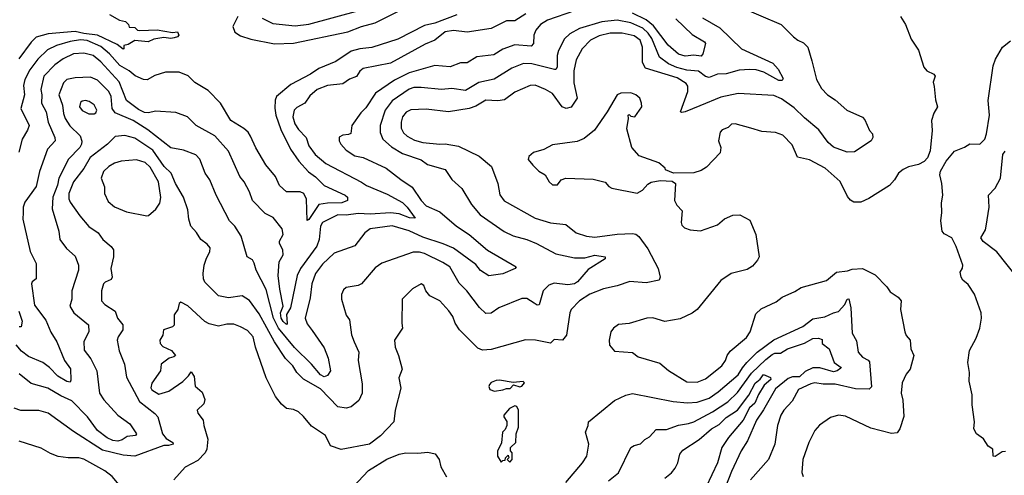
# Model space of a CAD drawing. Extents: x 1246230 to 1426786, y 660032 to 763141.
# Tile 121 of 256: x 1320488 to 1326268, y 695612 to 698286. Entities that reach past the tile are written whole.
import ezdxf

# ---------------------------------------------------------------- set-up
doc = ezdxf.new("R2010")
doc.units = 0

msp = doc.modelspace()

# ---------------------------------------------------------------- linework, layer by layer
at = {"layer": '0CON10XD'}
for points in [[(1324719.1, 698359.1), (1324958, 698258), (1325031.2, 698185), (1325056.7, 698165), (1325089.8, 698149.8), (1325114.3, 698125), (1325137.5, 698045), (1325166.1, 697935), (1325195, 697882.5), (1325229.2, 697845), (1325276, 697815), (1325344, 697755), (1325435, 697714), (1325448.5, 697698.5), (1325475.9, 697635.9), (1325493.8, 697615), (1325496, 697595), (1325486.2, 697575), (1325389.4, 697510.6), (1325345, 697507.3), (1325265, 697537.5), (1325235, 697565.6), (1325179, 697639), (1325095, 697709.3), (1325035, 697768.9), (1324960.3, 697820.3), (1324915, 697841.5), (1324705, 697851.8), (1324605, 697830.9), (1324480.1, 697779.9), (1324395, 697744.6), (1324375, 697740.8), (1324366.7, 697745), (1324410.3, 697865), (1324410.7, 697895), (1324401.5, 697911.5), (1324347.5, 697945), (1324161.5, 698001.5), (1324144.7, 698034.7), (1324143.8, 698125), (1324131.1, 698165), (1324095, 698191.3), (1324025, 698206.3), (1323955, 698206.7), (1323889.3, 698190.7), (1323839.2, 698165), (1323789.3, 698115), (1323755, 698050.8), (1323740.5, 697985), (1323741.1, 697915), (1323761.5, 697825), (1323725, 697772.9), (1323695.3, 697764.7), (1323673.5, 697773.5), (1323615, 697853.3), (1323574, 697876), (1323515, 697900.5), (1323485, 697899.4), (1323395, 697860.5), (1323335, 697815.5), (1323295, 697810), (1323225, 697813.9), (1323165, 697777.5), (1323126.2, 697763.8), (1323005, 697745.3), (1322875, 697759.6), (1322785, 697757.3), (1322756.7, 697743.3), (1322736.4, 697715), (1322727.4, 697685), (1322728.3, 697648.3), (1322741.9, 697621.9), (1322762.3, 697602.3), (1322805, 697578.4), (1322855, 697565.3), (1322955, 697554.7), (1322985, 697557.5), (1323065, 697543.5), (1323185.6, 697485.6), (1323258.8, 697425), (1323294.1, 697324.1), (1323307.4, 697257.4), (1323333, 697223), (1323515, 697120.2), (1323605, 697092.9), (1323693.4, 697083.4), (1323754.8, 697034.8), (1323814.8, 697014.8), (1323865, 697009), (1323995, 697027.9), (1324085, 697031.8), (1324105, 697027.1), (1324122.7, 697012.7), (1324175, 696941.2), (1324235.6, 696825), (1324247.1, 696775), (1324242.4, 696757.6), (1324165, 696741.9), (1324070.2, 696749.8), (1323995, 696724.4), (1323915, 696707.1), (1323835.7, 696675), (1323774.4, 696635), (1323725.8, 696585), (1323717.5, 696565), (1323698.1, 696435), (1323675, 696405.7), (1323625, 696410), (1323605, 696387.5), (1323515.7, 696405.7), (1323457.6, 696407.6), (1323255, 696349.6), (1323205.7, 696345.7), (1323177.6, 696357.6), (1323070.5, 696465), (1323044, 696504), (1323030, 696545), (1323007, 696577), (1322955, 696635.5), (1322895, 696665.6), (1322873.3, 696695), (1322860.8, 696725), (1322844.2, 696735.8), (1322795, 696705.8), (1322734, 696645), (1322730.8, 696505), (1322735.8, 696475), (1322688.8, 696405), (1322692, 696365), (1322711.1, 696315), (1322734.3, 696235), (1322714.6, 696185), (1322725.6, 696124.4), (1322692.5, 695995), (1322685, 695926.7), (1322606.6, 695843.4), (1322540.8, 695795), (1322374.5, 695764.5), (1322313.8, 695785), (1322283.8, 695845), (1322200.6, 695900.6), (1322155, 695958), (1322125, 695984.2), (1322095, 695998.1), (1322054.4, 696004.4), (1322025, 696028.8), (1321990.8, 696075), (1321934.5, 696185), (1321871.8, 696365), (1321858, 696425), (1321825, 696462.1), (1321785, 696483.5), (1321745, 696499.1), (1321705, 696500), (1321655, 696487.1), (1321601.3, 696501.3), (1321575.5, 696515.5), (1321475.8, 696605.8), (1321435, 696627.5), (1321425, 696620), (1321417.5, 696585), (1321395.9, 696554.1), (1321395, 696493.3), (1321386.3, 696483.7), (1321332.5, 696465), (1321329.2, 696435), (1321312, 696405), (1321313.3, 696385), (1321327.9, 696367.9), (1321380, 696345), (1321402.5, 696315), (1321393.3, 696306.7), (1321365, 696300), (1321318.8, 696265), (1321314, 696225), (1321265, 696153.3), (1321258.6, 696125), (1321265, 696113.3), (1321305, 696088), (1321363.3, 696105), (1321446.8, 696163.2), (1321480, 696195), (1321495, 696220), (1321512.3, 696192.3), (1321517.5, 696135), (1321559.1, 696099.1), (1321576.1, 696056.1), (1321568.8, 696031.2), (1321530.8, 695995), (1321535, 695976.7), (1321565.5, 695935.5), (1321570, 695905), (1321592.2, 695825), (1321586.9, 695765), (1321577.1, 695745), (1321535, 695700), (1321459.7, 695660.3), (1321393.9, 695586.1)], [(1323055, 698314.3), (1322925, 698264.7), (1322865, 698251.2), (1322708.3, 698171.7), (1322555, 698121.6), (1322485, 698115.2), (1322435, 698100.2), (1322345, 698039.8), (1322245, 697999.5), (1322195, 697965.9), (1322080.4, 697905), (1321996.2, 697835), (1321987.4, 697812.6), (1321986.1, 697766.1), (1321992.3, 697725), (1322021.8, 697641.8), (1322078.7, 697525), (1322126.6, 697455), (1322183.7, 697393.7), (1322225, 697363.8), (1322275, 697313.6), (1322398.9, 697255), (1322411.9, 697245), (1322413.3, 697225), (1322380, 697210), (1322295, 697208.3), (1322245, 697200.3), (1322185, 697112.5), (1322175, 697107.5), (1322171.7, 697231.7), (1322156.2, 697265), (1322135, 697276.1), (1322055, 697275.6), (1322013.3, 697313.3), (1321990.4, 697365), (1321934.2, 697434.2), (1321875, 697534.3), (1321842.7, 697602.7), (1321829.2, 697625), (1321805, 697646.9), (1321727.1, 697695), (1321666.9, 697795), (1321595, 697870.5), (1321517, 697917), (1321477, 697957), (1321425, 697978.1), (1321345, 697978.1), (1321281.4, 697958.6), (1321237.1, 697932.9), (1321215, 697935.5), (1321166.3, 697956.3), (1321131.8, 697985), (1321076.4, 698016.4), (1321015, 698085.2), (1320965, 698127.8), (1320885, 698163.9), (1320845, 698167.6), (1320785, 698157.2), (1320705.2, 698134.8), (1320651.6, 698108.4), (1320595, 698054.6), (1320548.8, 697991.2), (1320519, 697935), (1320511, 697899), (1320517.2, 697845), (1320495.6, 697765), (1320544.7, 697665), (1320535, 697636.9), (1320503.6, 697585), (1320482.6, 697507.4)], [(1321015, 698315.8), (1321075, 698283.3), (1321110, 698275), (1321127, 698257), (1321131.7, 698241.7), (1321165, 698240), (1321180, 698225), (1321192.7, 698222.7), (1321295, 698225.8), (1321385, 698211.2), (1321413.8, 698213.8), (1321422.7, 698195), (1321414.2, 698185), (1321395, 698178.9), (1321375, 698175.8), (1321335, 698181.8), (1321275, 698170.6), (1321243.5, 698156.5), (1321165, 698164), (1321125, 698140), (1321100, 698135), (1321100, 698115), (1321095, 698112.5), (1321060.3, 698140.3), (1320945.7, 698195.7), (1320865, 698203.8), (1320815, 698217.1), (1320655, 698203.4), (1320585, 698182.5), (1320555, 698154), (1320482.7, 698055)], [(1323745, 698338.4), (1323586.6, 698283.4), (1323545, 698256.4), (1323517.5, 698225), (1323505.4, 698195), (1323504.4, 698145), (1323489.8, 698130.2), (1323395, 698137.1), (1323325, 698112.2), (1323271.2, 698078.8), (1323171.9, 698068.1), (1323115, 698033.1), (1323075, 698031.5), (1323015, 698009.1), (1322925, 698017.7), (1322775, 697974.2), (1322689, 697931), (1322577.5, 697855), (1322520.7, 697769.3), (1322490.7, 697739.3), (1322437.5, 697665), (1322431.9, 697618.1), (1322418.7, 697611.3), (1322385, 697608.6), (1322364.2, 697595.8), (1322364, 697575), (1322372.9, 697555), (1322405, 697520), (1322455, 697486.5), (1322505, 697476.2), (1322640, 697415), (1322725, 697347.5), (1322792.8, 697302.8), (1322845, 697225.6), (1322875, 697192.9), (1322955, 697159.1), (1323051.8, 697075), (1323126.4, 697025), (1323235, 696933.6), (1323402.5, 696835), (1323397.5, 696825), (1323325, 696794.7), (1323242.2, 696782.2), (1323194, 696814), (1323165, 696848.2), (1323035, 696945.2), (1322975, 696971), (1322855, 697010), (1322775, 697047.5), (1322675, 697076.2), (1322545, 697057.8), (1322515, 697034.5), (1322455, 696957.8), (1322335, 696915.6), (1322265, 696851.2), (1322225, 696796.9), (1322203.2, 696735), (1322192.6, 696652.6), (1322164.6, 696535), (1322175, 696500.8), (1322205, 696461.9), (1322275, 696360), (1322298.8, 696298.8), (1322313.8, 696225), (1322295, 696197.5), (1322275, 696190.8), (1322255, 696202.7), (1322201.9, 696265), (1322101.2, 696361.2), (1322008.1, 696475), (1321978.1, 696535), (1321935, 696702.9), (1321876.7, 696815), (1321865, 696856.7), (1321855, 696876.7), (1321823.3, 696895), (1321788.1, 697015), (1321750.6, 697075), (1321720.5, 697105), (1321642.1, 697255), (1321603.6, 697345), (1321577.5, 697385), (1321546.3, 697466.3), (1321522.2, 697492.2), (1321449.4, 697519.4), (1321375, 697533.8), (1321239.7, 697639.7), (1321155, 697694.4), (1321049.4, 697739.4), (1321032.2, 697765), (1321024.4, 697835), (1321011.7, 697865), (1320945, 697930.4), (1320905, 697948.7), (1320815, 697944.3), (1320765, 697934.7), (1320745.2, 697915), (1320718.6, 697845), (1320739.6, 697785), (1320745.2, 697735.2), (1320755.6, 697705.6), (1320783.6, 697663.6), (1320842.7, 697605), (1320853.4, 697573.4), (1320852.1, 697555), (1320841.3, 697535), (1320775, 697467.3), (1320718, 697355), (1320711.2, 697315), (1320683.3, 697245), (1320678.6, 697175), (1320717.5, 697045), (1320723.2, 696995), (1320763.4, 696943.4), (1320815, 696898.8), (1320834.4, 696845), (1320834.4, 696815), (1320793.6, 696695), (1320794.5, 696645), (1320783.3, 696605), (1320805.7, 696565), (1320891.4, 696495), (1320894.5, 696455), (1320865, 696397.5), (1320867, 696347), (1320906.4, 696296.4), (1320940.5, 696225), (1320956.8, 696095), (1320983.1, 696055), (1321065, 695965.4), (1321135, 695913.9), (1321174.5, 695855), (1321167.5, 695845), (1321120.1, 695839.9), (1321089.9, 695820.1), (1321065, 695812.1), (1321035.6, 695815.6), (1321002.7, 695832.7), (1320945, 695875.9), (1320886.8, 695955), (1320795, 696049.7), (1320729.3, 696079.3), (1320653.6, 696123.6), (1320555, 696150), (1320485, 696206.7)], [(1323459.9, 698320.1), (1323395, 698278), (1323345, 698279.1), (1323256.6, 698233.4), (1323115, 698213.2), (1323035, 698221.7), (1322986.5, 698215), (1322924.8, 698165.2), (1322867.8, 698142.2), (1322665, 698030.7), (1322505, 698000), (1322485, 697984.4), (1322465, 697953.1), (1322425, 697937.5), (1322385, 697908.6), (1322295, 697899.1), (1322235, 697876.2), (1322191.5, 697838.5), (1322163.1, 697795), (1322115, 697771.1), (1322100, 697755), (1322091.3, 697715), (1322104.1, 697675), (1322125, 697641.2), (1322169.6, 697595), (1322186.5, 697545), (1322222.3, 697495), (1322285, 697441.6), (1322495, 697331.5), (1322525, 697313.3), (1322645, 697262.8), (1322735, 697213.2), (1322763.7, 697185), (1322809.7, 697120.3), (1322776.2, 697123.8), (1322715, 697145.9), (1322665, 697152.6), (1322545, 697143.6), (1322475, 697149), (1322405, 697138), (1322355, 697141.4), (1322265, 697096.4), (1322255, 697073.3), (1322246.6, 696995), (1322232.9, 696957.1), (1322136.5, 696825), (1322117.6, 696785), (1322078.5, 696595), (1322055.1, 696554.9), (1322057.6, 696502.4), (1322055, 696497.1), (1322034.3, 696514.3), (1322023.6, 696535), (1322019, 696565), (1322035.8, 696605), (1322015.2, 696705), (1322006.2, 696785), (1322011, 696865), (1322034.6, 696905), (1322032.5, 696932.5), (1322013.3, 696975), (1322013.8, 696986.2), (1322035.7, 697025), (1322028.6, 697058.6), (1321975.8, 697125), (1321928.5, 697148.5), (1321855.5, 697225), (1321838.2, 697275), (1321806.7, 697335), (1321781.1, 697365), (1321713.5, 697515), (1321633.6, 697603.6), (1321525, 697665.6), (1321474, 697715), (1321405, 697741.9), (1321285, 697749.3), (1321245, 697739.8), (1321221.2, 697741.2)], [(1324497, 698297), (1324597.9, 698237.9), (1324725.3, 698115.3), (1324909.8, 698029.8), (1324941.4, 697995), (1324970, 697940), (1324965, 697928.8), (1324945, 697929.2), (1324857.3, 697977.3), (1324810.9, 697990.9), (1324773.4, 697993.4), (1324711, 697989), (1324635, 697968), (1324583.7, 697966.3), (1324535, 697945.6), (1324515, 697952.2), (1324473, 697983), (1324405, 697990.3), (1324345, 698005.1), (1324297, 698027), (1324244.7, 698065), (1324198.4, 698175), (1324177, 698207), (1324147, 698235), (1324075, 698267.7), (1323995, 698282.2), (1323905, 698272.7), (1323775.2, 698234.8), (1323716.9, 698203.1), (1323687.3, 698172.7), (1323651.3, 698105), (1323643.8, 698075), (1323643.6, 698006.4), (1323635.9, 697994.1), (1323627.4, 697992.6), (1323494.1, 698025.9), (1323445, 698027.8), (1323378.2, 698001.8), (1323272.6, 697937.4), (1323183.8, 697916.2), (1323105, 697870.9), (1323025, 697881.2), (1322965, 697875.8), (1322845, 697888.6), (1322802.9, 697887.1), (1322775, 697877.5), (1322675, 697809.1), (1322634.1, 697755), (1322605.3, 697665), (1322604.1, 697624.1), (1322620.8, 697585), (1322670, 697540), (1322735, 697501.2), (1322845, 697462.5), (1322882.5, 697435), (1322985, 697406.4), (1323025, 697348.6), (1323083.3, 697295), (1323140.3, 697200.3), (1323191.1, 697141.1), (1323333.2, 697043.2), (1323385, 697017.9), (1323466, 696995), (1323521.9, 696971.9), (1323635, 696910.8), (1323745, 696888.5), (1323805, 696888.2), (1323865, 696903.8), (1323924.2, 696895), (1323925, 696882.9), (1323825, 696820.4), (1323762.6, 696747.4), (1323745.1, 696734.9), (1323705, 696729.4), (1323625, 696738.7), (1323595, 696727.3), (1323562.1, 696695), (1323537.4, 696612.6), (1323525, 696609.6), (1323508.3, 696621.7), (1323465, 696648.9), (1323435, 696648.9), (1323300, 696595), (1323255, 696562.9), (1323225, 696560.8), (1323187.2, 696597.2), (1323113.5, 696695), (1323068.8, 696738.8), (1323012.7, 696835), (1322971.8, 696861.8), (1322865, 696913.6), (1322835, 696922.4), (1322798, 696922), (1322615, 696856.9), (1322575, 696829.4), (1322495, 696735.7), (1322475, 696725.8), (1322405.5, 696714.5), (1322389.1, 696700.9), (1322377, 696673), (1322378.1, 696645), (1322405, 696552.5), (1322423.9, 696523.9), (1322436.6, 696436.6), (1322450.9, 696395), (1322478.5, 696335), (1322475.8, 696285), (1322498.5, 696148.5), (1322498.6, 696095), (1322479.1, 696050.9), (1322435, 696013.5), (1322405, 696006.5), (1322355, 696013.1), (1322255, 696119.6), (1322155, 696176.8), (1322116.1, 696215), (1322091.3, 696255), (1322048, 696298), (1321984.5, 696394.5), (1321895, 696559.6), (1321838.2, 696638.2), (1321795, 696664.6), (1321715, 696653.8), (1321655, 696665.6), (1321575, 696746), (1321566.5, 696765), (1321564.5, 696795.5)], [(1321769.5, 698305), (1321740, 698245), (1321752.2, 698212.2), (1321785, 698190), (1321845, 698170.5), (1321984.8, 698144.8), (1322095, 698147.7), (1322415, 698214.8), (1322495, 698246.1), (1322575, 698266.2), (1322715, 698337.8)], [(1321912.7, 698295), (1321973.4, 698263.4), (1322105, 698248.6), (1322185, 698259.6), (1322480.5, 698339.5)], [(1325658, 698305), (1325687.6, 698257.6), (1325721.7, 698171.7), (1325765, 698107.5), (1325795, 698007.5), (1325812.5, 697985), (1325855, 697966.7), (1325862.5, 697955), (1325851.2, 697918.8), (1325855.9, 697894.1), (1325864, 697815), (1325875.8, 697774.2), (1325855, 697736.7), (1325841.5, 697695), (1325844.4, 697635), (1325833.6, 697516.4), (1325816.7, 697475), (1325797.3, 697452.7), (1325765, 697436.2), (1325705, 697422.5), (1325675, 697407.5), (1325647.5, 697385), (1325623.8, 697345), (1325595, 697311.9), (1325473.7, 697236.3), (1325425, 697214.2), (1325385, 697214.3), (1325365, 697227.5), (1325347.8, 697247.8), (1325305, 697337.1), (1325217.1, 697415), (1325125, 697462.9), (1325055, 697478.8), (1325022.1, 697552.1), (1324967.7, 697607.7), (1324925, 697623.1), (1324845, 697630.4), (1324779.3, 697649.3), (1324687.5, 697675), (1324667.6, 697672.4), (1324646.7, 697653.3), (1324611.5, 697638.5), (1324600, 697625), (1324591.2, 697575), (1324603.3, 697535), (1324600, 697505), (1324520.2, 697419.8), (1324488.6, 697401.4), (1324445, 697387.8), (1324325.8, 697385.8), (1324280, 697405), (1324277.5, 697415), (1324240, 697445), (1324125, 697486), (1324080.8, 697535), (1324052.9, 697645), (1324062.5, 697705), (1324060, 697725), (1324065, 697730), (1324075, 697720), (1324100, 697715), (1324140, 697775), (1324138.8, 697795), (1324128.8, 697825), (1324105.6, 697845.6), (1324075, 697855.8), (1324016.1, 697853.9), (1323995.9, 697844.1), (1323937.5, 697745), (1323862, 697638), (1323800.9, 697589.1), (1323761.2, 697571.2), (1323615, 697550.8), (1323565, 697523.3), (1323505, 697506.7), (1323476.4, 697483.6), (1323473.8, 697465), (1323501.2, 697431.2), (1323535, 697396.7), (1323573.3, 697375), (1323596.2, 697335), (1323616, 697316), (1323645, 697317.5), (1323667.1, 697345), (1323694, 697356), (1323855, 697349.1), (1323925, 697331.9), (1323946.2, 697306.2), (1323965, 697296.4), (1324112.7, 697267.3), (1324145, 697286), (1324175, 697320.8), (1324195, 697331.4), (1324247.3, 697342.7), (1324317.7, 697337.7), (1324338.8, 697325), (1324332, 697225), (1324345, 697196.7), (1324376.7, 697165), (1324370.8, 697095), (1324375, 697080), (1324391.2, 697065), (1324425, 697052), (1324485, 697047.1), (1324585, 697082), (1324625, 697118), (1324675, 697138), (1324715, 697141.2), (1324775, 697110), (1324810, 697025), (1324828.8, 696895), (1324820, 696875), (1324789.7, 696840.3), (1324759.3, 696820.7), (1324664.6, 696795.4), (1324604.6, 696755.4), (1324465, 696585.7), (1324435.5, 696564.5), (1324365, 696530), (1324275, 696514.3), (1324205, 696536), (1324170, 696535), (1324065, 696503.1), (1324003.8, 696496.2), (1323973.7, 696476.3), (1323959.2, 696455), (1323949.2, 696405), (1323951.2, 696375), (1323980.6, 696340.6), (1324085, 696332.5), (1324118.3, 696308.3), (1324245, 696270), (1324296.4, 696226.4), (1324405, 696160.5), (1324465, 696159.6), (1324515, 696178.2), (1324609.5, 696255), (1324632.2, 696285), (1324641.1, 696315), (1324658.7, 696341.3), (1324755, 696421.1), (1324776.2, 696455), (1324810.3, 696559.7), (1324840.6, 696589.4), (1324929.7, 696630.3), (1324965, 696658), (1325039.3, 696690.7), (1325075, 696713.3), (1325224.1, 696755.9), (1325282.5, 696805), (1325347.4, 696812.6), (1325375, 696821.9), (1325435, 696825.6), (1325509.1, 696789.1), (1325578.3, 696718.3), (1325597.9, 696687.9), (1325645, 696657.5), (1325662, 696635), (1325658.8, 696585), (1325683.5, 696453.5), (1325692.1, 696432.1), (1325716, 696405), (1325720, 696355), (1325736, 696315), (1325716, 696235), (1325691.4, 696205), (1325668.9, 696155), (1325662.5, 696095), (1325673, 696053), (1325677.9, 695957.9), (1325655.6, 695884.4), (1325638.6, 695861.4), (1325605, 695857.8), (1325485, 695888.6), (1325335, 695960), (1325295, 695964.5), (1325248.3, 695951.7), (1325183.8, 695906.2), (1325155.5, 695874.5), (1325120.6, 695805), (1325085.7, 695705), (1325079.5, 695629.5), (1325086.7, 695605)], [(1324340.4, 698290.4), (1324435, 698198.2), (1324507.5, 698155), (1324514.2, 698145), (1324499.2, 698085), (1324488.4, 698071.6), (1324445, 698078.1), (1324395, 698070.8), (1324355, 698082.5), (1324295, 698135.3), (1324208.7, 698248.7), (1324165.5, 698285.5), (1324085, 698324.6)], [(1326275, 695752.5), (1326255, 695750), (1326215, 695722.5), (1326202.5, 695725), (1326200, 695765), (1326172.3, 695782.3), (1326145, 695826.7), (1326103.8, 695855), (1326090, 695885), (1326093.1, 695925), (1326078.9, 696025), (1326079.4, 696085), (1326061.4, 696165), (1326063.1, 696215), (1326054.4, 696275), (1326063.9, 696343.9), (1326103, 696417), (1326124.1, 696475.9), (1326134.1, 696534.1), (1326132.5, 696565), (1326093.1, 696675), (1326055, 696731.2), (1326025, 696756.7), (1326014, 696775), (1326008, 696805), (1326021.9, 696828.1), (1326024.3, 696845), (1325985.4, 696955.4), (1325960.5, 697005), (1325915, 697028.9), (1325903.3, 697045), (1325896.1, 697105), (1325902, 697155), (1325899.1, 697210.9), (1325906.9, 697255), (1325902, 697325), (1325890, 697375), (1325894.1, 697395.9), (1325926.2, 697455), (1325975.9, 697514.1), (1326035, 697537.1), (1326065, 697556.5), (1326125, 697555.2), (1326153.7, 697585), (1326163.8, 697615), (1326180.6, 697725), (1326172.3, 697812.3), (1326202.2, 698015), (1326215.4, 698054.6), (1326257.5, 698125), (1326305, 698160.8)], [(1321221.2, 697741.2), (1321185, 697759.4), (1321115, 697812.2), (1321071.5, 697921.5), (1320965, 698037.6), (1320919.5, 698075), (1320865, 698088.3), (1320805, 698085.6), (1320743.8, 698056.2), (1320695, 698020.2), (1320629.7, 697955), (1320611.9, 697875), (1320617.7, 697845), (1320616.5, 697795), (1320643.9, 697745), (1320654.7, 697685), (1320694.6, 697595), (1320696.4, 697575), (1320651.8, 697525), (1320604.5, 697394.5), (1320585, 697306), (1320518.9, 697215), (1320508.9, 697185), (1320508.5, 697155), (1320507.1, 697115), (1320549.5, 696925), (1320585.6, 696855), (1320585.7, 696765), (1320562, 696748), (1320558.5, 696735), (1320575, 696611.2), (1320641.8, 696521.8), (1320671.7, 696451.7), (1320707.3, 696395), (1320751.2, 696285), (1320786.8, 696236.8), (1320789.3, 696170.7), (1320785, 696159.2), (1320765, 696161.9), (1320713.2, 696193.2), (1320662.5, 696245), (1320625, 696273.6), (1320539.7, 696309.7), (1320500, 696340), (1320467.4, 696377.4)], [(1320925, 697733.3), (1320935, 697738.8), (1320941.4, 697755), (1320925, 697785.7), (1320896, 697805), (1320875, 697810.9), (1320855, 697808.2), (1320845, 697800), (1320838.9, 697775), (1320855, 697752.2), (1320895, 697733.5), (1320925, 697733.3)], [(1321564.5, 696795.5), (1321572.1, 696845), (1321584.1, 696885.9), (1321605, 696923.3), (1321606.1, 696946.1), (1321588.9, 696968.9), (1321551.5, 696995), (1321526.9, 697036.9), (1321493.8, 697075), (1321480.8, 697115), (1321475, 697170), (1321450.3, 697245), (1321402.4, 697325), (1321377.5, 697385), (1321336.7, 697425), (1321269.6, 697519.6), (1321165, 697590.5), (1321105, 697606.8), (1321049.6, 697600.4), (1321004.5, 697555), (1320902.9, 697477.1), (1320865, 697412), (1320804.7, 697335), (1320776, 697265), (1320776.1, 697235), (1320784.6, 697215), (1320842, 697135), (1320895, 697072.7), (1320950, 697035), (1320975.8, 696995), (1321025.3, 696955.3), (1321038.9, 696935), (1321038.1, 696895), (1321023.1, 696825), (1321031.6, 696775), (1321025, 696761.5), (1320989.4, 696745), (1320981.1, 696735), (1320968.2, 696695), (1320968.9, 696635), (1320987.5, 696615), (1321048.6, 696575), (1321061.9, 696535), (1321093.9, 696495), (1321093.6, 696466.4), (1321066.2, 696425), (1321060.4, 696405), (1321072.7, 696342.7), (1321103.3, 696265), (1321115, 696187.1), (1321192.2, 696045), (1321281.5, 695975), (1321298.9, 695955), (1321326.9, 695855), (1321348.3, 695828.3), (1321387.5, 695805), (1321390, 695795), (1321362.4, 695787.6), (1321335, 695786.9), (1321165, 695723.9), (1321095, 695730.6), (1320975, 695760.5), (1320805, 695869.5), (1320655, 695976.2), (1320601.7, 695991.7), (1320495, 695992.1), (1320456.2, 696006.2)], [(1326398, 696705), (1326223.8, 696923.8), (1326144.6, 696985), (1326130.7, 697005), (1326157, 697053), (1326162.4, 697075), (1326179.7, 697185), (1326175.6, 697255), (1326213.9, 697296.1), (1326246, 697355), (1326259.2, 697495), (1326273.4, 697515)], [(1321235, 697134.2), (1321245, 697136.2), (1321287.1, 697172.9), (1321310.2, 697209.8), (1321317.2, 697242.8), (1321302.5, 697335), (1321255, 697420.9), (1321225, 697448.5), (1321175, 697462.7), (1321085, 697455.4), (1321045, 697443.5), (1321012, 697425), (1320980, 697395), (1320967.5, 697355), (1320986.2, 697305), (1320986.2, 697265), (1321008.3, 697218.3), (1321045, 697188), (1321115, 697158.6), (1321235, 697134.2)], [(1323695, 695569.2), (1323792.9, 695685), (1323816.9, 695725), (1323828.6, 695795), (1323809.4, 695865), (1323826, 695905), (1323826.7, 695925), (1323979.3, 696050.7), (1324046.8, 696083.2), (1324085, 696091.9), (1324324.7, 696044.7), (1324407.7, 696037.7), (1324465, 696041.6), (1324535, 696065.8), (1324588.6, 696101.4), (1324705, 696202.1), (1324731.9, 696241.9), (1324756.7, 696275), (1324817.6, 696335), (1324915, 696407.3), (1325085, 696484.6), (1325145, 696530.8), (1325215, 696542.7), (1325265, 696566.2), (1325295, 696573.3), (1325332.5, 696615), (1325345, 696646.2), (1325355, 696647.1), (1325366.2, 696595), (1325375.5, 696445.5), (1325401.3, 696401.3), (1325409.5, 696335), (1325435, 696305.5), (1325468.1, 696288.1), (1325477.1, 696277.1), (1325488.4, 696131.6), (1325475, 696118.5), (1325395, 696119.2), (1325275, 696147), (1325205, 696147.5), (1325155, 696154.8), (1325131.7, 696148.3), (1325060.8, 696115), (1325023.1, 696046.9), (1324973.8, 695995), (1324956.4, 695965), (1324936.5, 695905), (1324921.3, 695795), (1324884.5, 695705), (1324778.2, 695585)], [(1320483.6, 696575), (1320503.8, 696516.2), (1320496.2, 696483.8), (1320485, 696484.2)], [(1323945, 695580), (1324002.8, 695627.2), (1324075, 695775.7), (1324095, 695787.3), (1324133.3, 695796.7), (1324158.2, 695821.8), (1324185, 695838.1), (1324225, 695880.6), (1324285, 695880.4), (1324355, 695906.9), (1324415, 695915.9), (1324445, 695926.9), (1324554.5, 695985.5), (1324645, 696044.2), (1324701.1, 696098.9), (1324785, 696211), (1324867.3, 696292.7), (1324905, 696321.4), (1324921.7, 696328.3), (1324955, 696328.4), (1324995, 696353.4), (1325095, 696388.1), (1325144.3, 696415.7), (1325177.3, 696417.3), (1325199, 696409), (1325198, 696385), (1325239.2, 696355), (1325268.8, 696275), (1325310.8, 696245), (1325308.5, 696241.5), (1325286.4, 696225), (1325265, 696219.8), (1325185, 696242.7), (1325145, 696242.8), (1325099.6, 696220.4), (1325065, 696190.6), (1325025, 696189.8), (1324999.1, 696180.9), (1324925, 696120), (1324854.4, 695995.6), (1324812.5, 695935), (1324761.5, 695815), (1324723.7, 695756.3), (1324665.8, 695635), (1324627.2, 695535)], [(1323275, 696105.7), (1323325, 696112.9), (1323345, 696121.2), (1323367.9, 696122.1), (1323387, 696143), (1323425, 696130.8), (1323436.7, 696135), (1323452.5, 696155), (1323443, 696163), (1323385, 696156.7), (1323305, 696170.8), (1323285, 696169.2), (1323255, 696156), (1323246, 696145), (1323242.7, 696132.7), (1323248.8, 696115), (1323275, 696105.7)], [(1324276.2, 695595), (1324315, 695626.9), (1324335, 695653.6), (1324350.8, 695685), (1324363.6, 695736.4), (1324380.3, 695759.7), (1324477.5, 695822.5), (1324550, 695885), (1324595, 695910.5), (1324635, 695950.8), (1324701, 695995), (1324767.5, 696082.5), (1324805, 696153.1), (1324834.4, 696175.6), (1324855, 696203.8), (1324895.8, 696185.8), (1324896.9, 696175), (1324859, 696141), (1324824.3, 696085.7), (1324803, 696035), (1324772.4, 696007.6), (1324735, 695936.4), (1324648.7, 695835), (1324609.7, 695775), (1324584.4, 695685.6), (1324518.4, 695545)], [(1323365, 695690), (1323380, 695705), (1323380, 695745), (1323370, 695755), (1323370, 695775), (1323400, 695805), (1323402.5, 695855), (1323416.7, 695895), (1323416, 695995), (1323405.9, 696015.9), (1323395, 696020), (1323363.8, 696005), (1323330, 695965), (1323330, 695955), (1323347, 695927), (1323347.5, 695905), (1323338.3, 695881.7), (1323322.5, 695865), (1323317, 695803), (1323293, 695753), (1323292.5, 695725), (1323315, 695690), (1323325, 695700), (1323338.3, 695701.7), (1323340, 695715), (1323355, 695730), (1323360, 695715), (1323350, 695705), (1323365, 695690)], [(1320495, 695016.7), (1320515, 695024.6), (1320588.5, 695085), (1320625.6, 695125), (1320721.1, 695255), (1320849.6, 695405), (1320925, 695467.1), (1320965, 695480), (1321034.3, 695485.7), (1321053.3, 695495), (1321077.5, 695515), (1321082.5, 695545), (1321030.8, 695605), (1320988, 695638), (1320865, 695706.9), (1320835, 695715.4), (1320773.9, 695713.9), (1320715, 695722.5), (1320669.3, 695739.3), (1320615, 695771.9), (1320485, 695812.5)], [(1322417, 695513), (1322535, 695641.2), (1322643, 695707), (1322715, 695736), (1322755, 695744), (1322825, 695741.4), (1322885, 695748.5), (1322927.5, 695737.5), (1322950, 695705), (1322961.3, 695661.3), (1322992.9, 695602.9)]]:
    msp.add_lwpolyline(points, dxfattribs=at)

doc.saveas('drawing.dxf')
